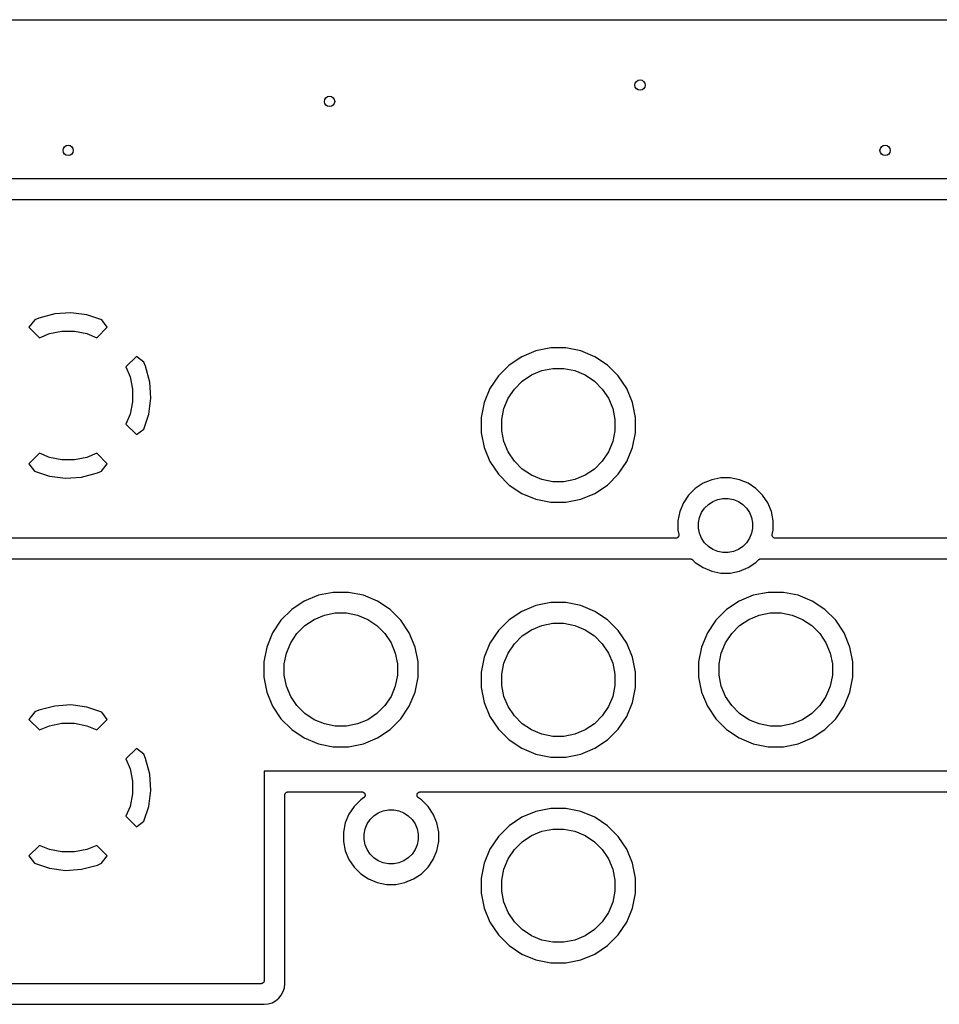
# Model space of a CAD drawing. Extents: x 1 to 139, y -76 to -1.
# Tile 17 of 20: x 50 to 86, y -39 to -1. Entities that reach past the tile are written whole.
import ezdxf

# ---------------------------------------------------------------- set-up
doc = ezdxf.new("R2010")
doc.units = 0
doc.header["$MEASUREMENT"] = 0
doc.layers.add('BLACK', color=7, linetype='CONTINUOUS')

msp = doc.modelspace()

# ---------------------------------------------------------------- linework, layer by layer
at = {"layer": 'BLACK', "linetype": 'CONTINUOUS'}
for p, q in [((6.16231, -0.635), (133.538, -0.635)), ((135.076, -6.82), (24.1331, -6.82)), ((24.257, -7.62), (138.303, -7.62)), ((50.9339, -12.2315), (50.7696, -12.2995)), ((51.5468, -12.0674), (50.9339, -12.2315)), ((52.1758, -12.0263), (51.5468, -12.0674)), ((52.8008, -12.1087), (52.1758, -12.0263)), ((53.3731, -12.3031), (52.8008, -12.1087)), ((50.7696, -12.2995), (50.5485, -12.5871)), ((50.5485, -12.5871), (50.9566, -12.9952)), ((53.1834, -12.9952), (53.5915, -12.5871)), ((53.5915, -12.5871), (53.3731, -12.3031)), ((50.9566, -12.9952), (51.3408, -12.8361)), ((51.3408, -12.8361), (51.8238, -12.74)), ((51.8238, -12.74), (52.3162, -12.74)), ((52.3162, -12.74), (52.7992, -12.8361)), ((52.7992, -12.8361), (53.1834, -12.9952)), ((70.8245, -13.39), (70.2449, -13.5053)), ((71.4155, -13.39), (70.8245, -13.39)), ((71.9951, -13.5053), (71.4155, -13.39)), ((54.7229, -13.7185), (54.3148, -14.1266)), ((55.0105, -13.9396), (54.7229, -13.7185)), ((69.699, -13.7314), (69.2076, -14.0597)), ((70.2449, -13.5053), (69.699, -13.7314)), ((72.541, -13.7314), (71.9951, -13.5053)), ((73.0324, -14.0597), (72.541, -13.7314)), ((54.3148, -14.1266), (54.4739, -14.5108)), ((55.0785, -14.1039), (55.0105, -13.9396)), ((55.2426, -14.7168), (55.0785, -14.1039)), ((69.2076, -14.0597), (68.7897, -14.4776)), ((73.4503, -14.4776), (73.0324, -14.0597)), ((54.4739, -14.5108), (54.57, -14.9938)), ((68.7897, -14.4776), (68.4614, -14.969)), ((69.7176, -14.6811), (70.0779, -14.4404)), ((70.0779, -14.4404), (70.4783, -14.2745)), ((70.4783, -14.2745), (70.9033, -14.19)), ((70.9033, -14.19), (71.3367, -14.19)), ((71.3367, -14.19), (71.7617, -14.2745)), ((71.7617, -14.2745), (72.1621, -14.4404)), ((72.1621, -14.4404), (72.5224, -14.6811)), ((73.7786, -14.969), (73.4503, -14.4776)), ((55.2837, -15.3458), (55.2426, -14.7168)), ((69.4111, -14.9876), (69.7176, -14.6811)), ((72.5224, -14.6811), (72.8289, -14.9876)), ((54.57, -14.9938), (54.57, -15.4862)), ((68.4614, -14.969), (68.2353, -15.5149)), ((69.1704, -15.3479), (69.4111, -14.9876)), ((72.8289, -14.9876), (73.0696, -15.3479)), ((74.0047, -15.5149), (73.7786, -14.969)), ((54.57, -15.4862), (54.4739, -15.9692)), ((55.2013, -15.9708), (55.2837, -15.3458)), ((68.2353, -15.5149), (68.12, -16.0945)), ((69.0045, -15.7483), (69.1704, -15.3479)), ((73.0696, -15.3479), (73.2355, -15.7483)), ((74.12, -16.0945), (74.0047, -15.5149)), ((54.4739, -15.9692), (54.3148, -16.3534)), ((55.0069, -16.5431), (55.1774, -16.0412)), ((55.1774, -16.0412), (55.2013, -15.9708)), ((55.1774, -16.0412), (55.1774, -16.0412)), ((68.92, -16.1733), (69.0045, -15.7483)), ((73.2355, -15.7483), (73.32, -16.1733)), ((54.3148, -16.3534), (54.7229, -16.7615)), ((68.12, -16.0945), (68.12, -16.6855)), ((68.92, -16.6067), (68.92, -16.1733)), ((73.32, -16.1733), (73.32, -16.6067)), ((74.12, -16.6855), (74.12, -16.0945)), ((54.7229, -16.7615), (55.0069, -16.5431)), ((68.12, -16.6855), (68.2353, -17.2651)), ((69.0045, -17.0317), (68.92, -16.6067)), ((73.32, -16.6067), (73.2355, -17.0317)), ((74.0047, -17.2651), (74.12, -16.6855)), ((69.1704, -17.4321), (69.0045, -17.0317)), ((73.2355, -17.0317), (73.0696, -17.4321)), ((50.9566, -17.4848), (50.5485, -17.8929)), ((51.3408, -17.6439), (50.9566, -17.4848)), ((53.1834, -17.4848), (52.7992, -17.6439)), ((53.5915, -17.8929), (53.1834, -17.4848)), ((68.2353, -17.2651), (68.4614, -17.811)), ((69.4111, -17.7924), (69.1704, -17.4321)), ((73.0696, -17.4321), (72.8289, -17.7924)), ((73.7786, -17.811), (74.0047, -17.2651)), ((50.5485, -17.8929), (50.7669, -18.1769)), ((51.8238, -17.74), (51.3408, -17.6439)), ((52.3162, -17.74), (51.8238, -17.74)), ((52.7992, -17.6439), (52.3162, -17.74)), ((53.3704, -18.1805), (53.5915, -17.8929)), ((68.4614, -17.811), (68.7897, -18.3024)), ((69.7176, -18.0989), (69.4111, -17.7924)), ((72.8289, -17.7924), (72.5224, -18.0989)), ((73.4503, -18.3024), (73.7786, -17.811)), ((50.7669, -18.1769), (51.3392, -18.3713)), ((52.5932, -18.4126), (53.2061, -18.2485)), ((53.2061, -18.2485), (53.3704, -18.1805)), ((68.7897, -18.3024), (69.2076, -18.7203)), ((70.0779, -18.3396), (69.7176, -18.0989)), ((70.4783, -18.5055), (70.0779, -18.3396)), ((72.1621, -18.3396), (71.7617, -18.5055)), ((72.5224, -18.0989), (72.1621, -18.3396)), ((73.0324, -18.7203), (73.4503, -18.3024)), ((51.3392, -18.3713), (51.9641, -18.4537)), ((51.9641, -18.4537), (52.5932, -18.4126)), ((69.2076, -18.7203), (69.699, -19.0486)), ((70.9033, -18.59), (70.4783, -18.5055)), ((71.3367, -18.59), (70.9033, -18.59)), ((71.7617, -18.5055), (71.3367, -18.59)), ((72.541, -19.0486), (73.0324, -18.7203)), ((76.7437, -18.6506), (76.4407, -18.853)), ((77.0804, -18.5111), (76.7437, -18.6506)), ((77.4378, -18.44), (77.0804, -18.5111)), ((77.8022, -18.44), (77.4378, -18.44)), ((78.1596, -18.5111), (77.8022, -18.44)), ((78.4963, -18.6506), (78.1596, -18.5111)), ((78.7993, -18.853), (78.4963, -18.6506)), ((69.699, -19.0486), (70.2449, -19.2747)), ((71.9951, -19.2747), (72.541, -19.0486)), ((76.183, -19.1107), (75.9806, -19.4137)), ((76.4407, -18.853), (76.183, -19.1107)), ((79.057, -19.1107), (78.7993, -18.853)), ((79.2594, -19.4137), (79.057, -19.1107)), ((70.2449, -19.2747), (70.8245, -19.39)), ((70.8245, -19.39), (71.4155, -19.39)), ((71.4155, -19.39), (71.9951, -19.2747)), ((75.9806, -19.4137), (75.8411, -19.7504)), ((76.8044, -19.6207), (76.9507, -19.4744)), ((76.9507, -19.4744), (77.1226, -19.3595)), ((77.1226, -19.3595), (77.3137, -19.2803)), ((77.3137, -19.2803), (77.5166, -19.24)), ((77.5166, -19.24), (77.7234, -19.24)), ((77.7234, -19.24), (77.9263, -19.2803)), ((77.9263, -19.2803), (78.1174, -19.3595)), ((78.1174, -19.3595), (78.2893, -19.4744)), ((78.2893, -19.4744), (78.4356, -19.6207)), ((79.3989, -19.7504), (79.2594, -19.4137)), ((75.8411, -19.7504), (75.77, -20.1078)), ((76.6103, -19.9837), (76.6895, -19.7926)), ((76.6895, -19.7926), (76.8044, -19.6207)), ((78.4356, -19.6207), (78.5505, -19.7926)), ((78.5505, -19.7926), (78.6296, -19.9837)), ((79.47, -20.1078), (79.3989, -19.7504)), ((75.77, -20.1078), (75.77, -20.4722)), ((76.57, -20.1866), (76.6103, -19.9837)), ((76.57, -20.3934), (76.57, -20.1866)), ((78.6296, -19.9837), (78.67, -20.1866)), ((78.67, -20.1866), (78.67, -20.3934)), ((79.47, -20.4722), (79.47, -20.1078)), ((75.77, -20.4722), (75.803, -20.6382)), ((75.803, -20.6382), (75.8032, -20.6392)), ((75.8032, -20.6392), (75.8032, -20.6392)), ((75.8032, -20.6392), (75.8032, -20.6392)), ((75.8032, -20.6392), (75.8034, -20.64)), ((75.8034, -20.64), (75.8044, -20.652)), ((75.8044, -20.652), (75.8055, -20.6639)), ((76.6103, -20.5963), (76.57, -20.3934)), ((76.6895, -20.7874), (76.6103, -20.5963)), ((78.6296, -20.5963), (78.5505, -20.7874)), ((78.67, -20.3934), (78.6296, -20.5963)), ((79.4345, -20.6621), (79.4358, -20.6502)), ((79.4346, -20.6625), (79.4345, -20.6621)), ((79.4345, -20.6629), (79.4346, -20.6625)), ((79.4357, -20.6749), (79.4345, -20.6629)), ((79.4358, -20.6502), (79.437, -20.6382)), ((79.437, -20.6382), (79.47, -20.4722)), ((75.6785, -20.79), (24.257, -20.79)), ((75.6903, -20.7888), (75.6785, -20.79)), ((75.7024, -20.7877), (75.6903, -20.7888)), ((75.7027, -20.7876), (75.7024, -20.7877)), ((75.7031, -20.7876), (75.7027, -20.7876)), ((75.7146, -20.7841), (75.7031, -20.7876)), ((75.7261, -20.7807), (75.7146, -20.7841)), ((75.7265, -20.7805), (75.7261, -20.7807)), ((75.7269, -20.7804), (75.7265, -20.7805)), ((75.7375, -20.7747), (75.7269, -20.7804)), ((75.7481, -20.7692), (75.7375, -20.7747)), ((75.7484, -20.769), (75.7481, -20.7692)), ((75.7487, -20.7688), (75.7484, -20.769)), ((75.7581, -20.7612), (75.7487, -20.7688)), ((75.7674, -20.7537), (75.7581, -20.7612)), ((75.7677, -20.7534), (75.7674, -20.7537)), ((75.768, -20.7531), (75.7677, -20.7534)), ((75.7756, -20.7439), (75.768, -20.7531)), ((75.7833, -20.7347), (75.7756, -20.7439)), ((75.7835, -20.7343), (75.7833, -20.7347)), ((75.7838, -20.734), (75.7835, -20.7343)), ((75.7895, -20.7235), (75.7838, -20.734)), ((75.7952, -20.7129), (75.7895, -20.7235)), ((75.7954, -20.7126), (75.7952, -20.7129)), ((75.7955, -20.7122), (75.7954, -20.7126)), ((75.7991, -20.7008), (75.7955, -20.7122)), ((75.8027, -20.6893), (75.7991, -20.7008)), ((75.8028, -20.6889), (75.8027, -20.6893)), ((75.8029, -20.6885), (75.8028, -20.6889)), ((75.8041, -20.6766), (75.8029, -20.6885)), ((75.8055, -20.6647), (75.8041, -20.6766)), ((75.8055, -20.6639), (75.8054, -20.6643)), ((75.8054, -20.6643), (75.8055, -20.6647)), ((76.8044, -20.9593), (76.6895, -20.7874)), ((76.9507, -21.1056), (76.8044, -20.9593)), ((78.4356, -20.9593), (78.2893, -21.1056)), ((78.5505, -20.7874), (78.4356, -20.9593)), ((79.4368, -20.6868), (79.4357, -20.6749)), ((79.4369, -20.6872), (79.4368, -20.6868)), ((79.4369, -20.6876), (79.4369, -20.6872)), ((79.4404, -20.6992), (79.4369, -20.6876)), ((79.4438, -20.7106), (79.4404, -20.6992)), ((79.444, -20.7109), (79.4438, -20.7106)), ((79.4441, -20.7113), (79.444, -20.7109)), ((79.4497, -20.7219), (79.4441, -20.7113)), ((79.4553, -20.7325), (79.4497, -20.7219)), ((79.4555, -20.7328), (79.4553, -20.7325)), ((79.4557, -20.7332), (79.4555, -20.7328)), ((79.4633, -20.7425), (79.4557, -20.7332)), ((79.4708, -20.7519), (79.4633, -20.7425)), ((79.4711, -20.7521), (79.4708, -20.7519)), ((79.4713, -20.7524), (79.4711, -20.7521)), ((79.4806, -20.7601), (79.4713, -20.7524)), ((79.4898, -20.7678), (79.4806, -20.7601)), ((79.4901, -20.768), (79.4898, -20.7678)), ((79.4904, -20.7682), (79.4901, -20.768)), ((79.501, -20.7739), (79.4904, -20.7682)), ((79.5115, -20.7797), (79.501, -20.7739)), ((79.5119, -20.7798), (79.5115, -20.7797)), ((79.5122, -20.78), (79.5119, -20.7798)), ((79.5237, -20.7836), (79.5122, -20.78)), ((79.5351, -20.7872), (79.5237, -20.7836)), ((79.5355, -20.7873), (79.5351, -20.7872)), ((79.5359, -20.7874), (79.5355, -20.7873)), ((79.5478, -20.7886), (79.5359, -20.7874)), ((79.5598, -20.79), (79.5478, -20.7886)), ((79.5605, -20.79), (79.5598, -20.79)), ((79.5606, -20.79), (79.5605, -20.79)), ((79.5605, -20.79), (79.5605, -20.79)), ((79.5615, -20.79), (79.5606, -20.79)), ((102.348, -20.79), (79.5615, -20.79)), ((77.1226, -21.2205), (76.9507, -21.1056)), ((77.3137, -21.2996), (77.1226, -21.2205)), ((77.5166, -21.34), (77.3137, -21.2996)), ((77.7234, -21.34), (77.5166, -21.34)), ((77.9263, -21.2996), (77.7234, -21.34)), ((78.1174, -21.2205), (77.9263, -21.2996)), ((78.2893, -21.1056), (78.1174, -21.2205)), ((24.257, -21.59), (76.2511, -21.59)), ((76.2511, -21.59), (76.2515, -21.59)), ((76.2515, -21.59), (76.2515, -21.59)), ((76.2515, -21.59), (76.2516, -21.59)), ((76.2516, -21.59), (76.2529, -21.59)), ((76.2529, -21.59), (76.2645, -21.5913)), ((76.2645, -21.5913), (76.2762, -21.5925)), ((76.2762, -21.5925), (76.2768, -21.5927)), ((76.2768, -21.5927), (76.2775, -21.5928)), ((76.2775, -21.5928), (76.2887, -21.5963)), ((76.2887, -21.5963), (76.2999, -21.5998)), ((76.2999, -21.5998), (76.3005, -21.6001)), ((76.3005, -21.6001), (76.3011, -21.6003)), ((76.3011, -21.6003), (76.3114, -21.6059)), ((76.3114, -21.6059), (76.3217, -21.6115)), ((76.3217, -21.6115), (76.3223, -21.6119)), ((76.3223, -21.6119), (76.3229, -21.6122)), ((76.3229, -21.6122), (76.3318, -21.6197)), ((76.3318, -21.6197), (76.3409, -21.6272)), ((76.3409, -21.6272), (76.4407, -21.727)), ((76.4407, -21.727), (76.7437, -21.9294)), ((78.4963, -21.9294), (78.7993, -21.727)), ((78.7993, -21.727), (78.8991, -21.6272)), ((78.8991, -21.6272), (78.8994, -21.6269)), ((78.8994, -21.6269), (78.9004, -21.626)), ((78.8994, -21.6269), (78.8994, -21.6269)), ((78.8994, -21.6269), (78.8994, -21.6269)), ((78.9004, -21.626), (78.9096, -21.6186)), ((78.9096, -21.6186), (78.9186, -21.6112)), ((78.9186, -21.6112), (78.9192, -21.6109)), ((78.9192, -21.6109), (78.9197, -21.6105)), ((78.9197, -21.6105), (78.9302, -21.6051)), ((78.9302, -21.6051), (78.9405, -21.5996)), ((78.9405, -21.5996), (78.9411, -21.5994)), ((78.9411, -21.5994), (78.9417, -21.5991)), ((78.9417, -21.5991), (78.953, -21.5958)), ((78.953, -21.5958), (78.9642, -21.5924)), ((78.9642, -21.5924), (78.9649, -21.5924)), ((78.9649, -21.5924), (78.9655, -21.5922)), ((78.9655, -21.5922), (78.9772, -21.5911)), ((78.9772, -21.5911), (78.9889, -21.59)), ((78.9889, -21.59), (102.921, -21.59)), ((76.7437, -21.9294), (77.0804, -22.0689)), ((77.0804, -22.0689), (77.4378, -22.14)), ((77.4378, -22.14), (77.8022, -22.14)), ((77.8022, -22.14), (78.1596, -22.0689)), ((78.1596, -22.0689), (78.4963, -21.9294)), ((62.3745, -22.89), (61.7949, -23.0053)), ((62.9655, -22.89), (62.3745, -22.89)), ((63.5451, -23.0053), (62.9655, -22.89)), ((79.2745, -22.89), (78.6949, -23.0053)), ((79.8655, -22.89), (79.2745, -22.89)), ((80.4451, -23.0053), (79.8655, -22.89)), ((61.249, -23.2314), (60.7576, -23.5597)), ((61.7949, -23.0053), (61.249, -23.2314)), ((64.091, -23.2314), (63.5451, -23.0053)), ((64.5824, -23.5597), (64.091, -23.2314)), ((70.8245, -23.29), (70.2449, -23.4053)), ((71.4155, -23.29), (70.8245, -23.29)), ((71.9951, -23.4053), (71.4155, -23.29)), ((78.149, -23.2314), (77.6576, -23.5597)), ((78.6949, -23.0053), (78.149, -23.2314)), ((80.991, -23.2314), (80.4451, -23.0053)), ((81.4824, -23.5597), (80.991, -23.2314)), ((60.7576, -23.5597), (60.3397, -23.9776)), ((62.0283, -23.7745), (62.4533, -23.69)), ((62.4533, -23.69), (62.8867, -23.69)), ((62.8867, -23.69), (63.3117, -23.7745)), ((65.0003, -23.9776), (64.5824, -23.5597)), ((69.699, -23.6314), (69.2076, -23.9597)), ((70.2449, -23.4053), (69.699, -23.6314)), ((72.541, -23.6314), (71.9951, -23.4053)), ((73.0324, -23.9597), (72.541, -23.6314)), ((77.6576, -23.5597), (77.2397, -23.9776)), ((78.9283, -23.7745), (79.3533, -23.69)), ((79.3533, -23.69), (79.7867, -23.69)), ((79.7867, -23.69), (80.2117, -23.7745)), ((81.9003, -23.9776), (81.4824, -23.5597)), ((60.3397, -23.9776), (60.0114, -24.469)), ((61.2676, -24.1811), (61.6279, -23.9404)), ((61.6279, -23.9404), (62.0283, -23.7745)), ((63.3117, -23.7745), (63.7121, -23.9404)), ((63.7121, -23.9404), (64.0724, -24.1811)), ((65.3286, -24.469), (65.0003, -23.9776)), ((69.2076, -23.9597), (68.7897, -24.3776)), ((70.4783, -24.1745), (70.9033, -24.09)), ((70.9033, -24.09), (71.3367, -24.09)), ((71.3367, -24.09), (71.7617, -24.1745)), ((73.4503, -24.3776), (73.0324, -23.9597)), ((77.2397, -23.9776), (76.9114, -24.469)), ((78.1676, -24.1811), (78.5279, -23.9404)), ((78.5279, -23.9404), (78.9283, -23.7745)), ((80.2117, -23.7745), (80.6121, -23.9404)), ((80.6121, -23.9404), (80.9724, -24.1811)), ((82.2286, -24.469), (81.9003, -23.9776)), ((60.0114, -24.469), (59.7853, -25.0149)), ((60.7204, -24.8479), (60.9611, -24.4876)), ((60.9611, -24.4876), (61.2676, -24.1811)), ((64.0724, -24.1811), (64.3789, -24.4876)), ((64.3789, -24.4876), (64.6196, -24.8479)), ((65.5547, -25.0149), (65.3286, -24.469)), ((68.7897, -24.3776), (68.4614, -24.869)), ((69.7176, -24.5811), (70.0779, -24.3404)), ((70.0779, -24.3404), (70.4783, -24.1745)), ((71.7617, -24.1745), (72.1621, -24.3404)), ((72.1621, -24.3404), (72.5224, -24.5811)), ((73.7786, -24.869), (73.4503, -24.3776)), ((76.9114, -24.469), (76.6853, -25.0149)), ((77.6204, -24.8479), (77.8611, -24.4876)), ((77.8611, -24.4876), (78.1676, -24.1811)), ((80.9724, -24.1811), (81.2789, -24.4876)), ((81.2789, -24.4876), (81.5196, -24.8479)), ((82.4547, -25.0149), (82.2286, -24.469)), ((60.5545, -25.2483), (60.7204, -24.8479)), ((64.6196, -24.8479), (64.7855, -25.2483)), ((68.4614, -24.869), (68.2353, -25.4149)), ((69.4111, -24.8876), (69.7176, -24.5811)), ((72.5224, -24.5811), (72.8289, -24.8876)), ((74.0047, -25.4149), (73.7786, -24.869)), ((77.4545, -25.2483), (77.6204, -24.8479)), ((81.5196, -24.8479), (81.6855, -25.2483)), ((59.7853, -25.0149), (59.67, -25.5945)), ((60.47, -25.6733), (60.5545, -25.2483)), ((64.7855, -25.2483), (64.87, -25.6733)), ((65.67, -25.5945), (65.5547, -25.0149)), ((69.0045, -25.6483), (69.1704, -25.2479)), ((69.1704, -25.2479), (69.4111, -24.8876)), ((72.8289, -24.8876), (73.0696, -25.2479)), ((73.0696, -25.2479), (73.2355, -25.6483)), ((76.6853, -25.0149), (76.57, -25.5945)), ((77.37, -25.6733), (77.4545, -25.2483)), ((81.6855, -25.2483), (81.77, -25.6733)), ((82.57, -25.5945), (82.4547, -25.0149)), ((59.67, -25.5945), (59.67, -26.1855)), ((65.67, -26.1855), (65.67, -25.5945)), ((68.2353, -25.4149), (68.12, -25.9945)), ((74.0429, -25.6067), (74.0047, -25.4149)), ((74.0429, -25.6068), (74.0429, -25.6067)), ((74.12, -25.9945), (74.0429, -25.6068)), ((76.57, -25.5945), (76.57, -26.1855)), ((82.57, -26.1855), (82.57, -25.5945)), ((60.47, -26.1067), (60.47, -25.6733)), ((64.87, -25.6733), (64.87, -26.1067)), ((68.12, -25.9945), (68.12, -26.5855)), ((68.92, -26.0733), (69.0045, -25.6483)), ((73.2355, -25.6483), (73.32, -26.0733)), ((74.12, -26.5855), (74.12, -25.9945)), ((77.37, -26.1067), (77.37, -25.6733)), ((81.77, -25.6733), (81.77, -26.1067)), ((59.67, -26.1855), (59.7853, -26.7651)), ((60.5545, -26.5317), (60.47, -26.1067)), ((64.87, -26.1067), (64.7855, -26.5317)), ((65.5547, -26.7651), (65.67, -26.1855)), ((68.92, -26.5067), (68.92, -26.0733)), ((73.32, -26.0733), (73.32, -26.5067)), ((76.57, -26.1855), (76.6853, -26.7651)), ((77.4545, -26.5317), (77.37, -26.1067)), ((81.77, -26.1067), (81.6855, -26.5317)), ((82.4547, -26.7651), (82.57, -26.1855)), ((59.7853, -26.7651), (60.0114, -27.311)), ((60.7204, -26.9321), (60.5545, -26.5317)), ((64.7855, -26.5317), (64.6196, -26.9321)), ((65.3286, -27.311), (65.5547, -26.7651)), ((68.12, -26.5855), (68.2353, -27.1651)), ((69.0045, -26.9317), (68.92, -26.5067)), ((73.32, -26.5067), (73.2355, -26.9317)), ((74.0047, -27.1651), (74.12, -26.5855)), ((76.6853, -26.7651), (76.9114, -27.311)), ((77.6204, -26.9321), (77.4545, -26.5317)), ((81.6855, -26.5317), (81.5196, -26.9321)), ((82.2286, -27.311), (82.4547, -26.7651)), ((60.9611, -27.2924), (60.7204, -26.9321)), ((64.6196, -26.9321), (64.3789, -27.2924)), ((68.2353, -27.1651), (68.4614, -27.711)), ((69.1704, -27.3321), (69.0045, -26.9317)), ((73.2355, -26.9317), (73.0696, -27.3321)), ((73.7786, -27.711), (74.0047, -27.1651)), ((77.8611, -27.2924), (77.6204, -26.9321)), ((81.5196, -26.9321), (81.2789, -27.2924)), ((50.7696, -27.5395), (50.5485, -27.8271)), ((50.9339, -27.4715), (50.7696, -27.5395)), ((51.5468, -27.3074), (50.9339, -27.4715)), ((52.1758, -27.2663), (51.5468, -27.3074)), ((52.8008, -27.3487), (52.1758, -27.2663)), ((53.3731, -27.5431), (52.8008, -27.3487)), ((53.5915, -27.8271), (53.3731, -27.5431)), ((60.0114, -27.311), (60.3397, -27.8024)), ((61.2676, -27.5989), (60.9611, -27.2924)), ((64.3789, -27.2924), (64.0724, -27.5989)), ((65.0003, -27.8024), (65.3286, -27.311)), ((69.4111, -27.6924), (69.1704, -27.3321)), ((73.0696, -27.3321), (72.8289, -27.6924)), ((76.9114, -27.311), (77.2397, -27.8024)), ((78.1676, -27.5989), (77.8611, -27.2924)), ((81.2789, -27.2924), (80.9724, -27.5989)), ((81.9003, -27.8024), (82.2286, -27.311)), ((50.5485, -27.8271), (50.9566, -28.2352)), ((53.1834, -28.2352), (53.5915, -27.8271)), ((60.3397, -27.8024), (60.7576, -28.2203)), ((61.6279, -27.8396), (61.2676, -27.5989)), ((62.0283, -28.0055), (61.6279, -27.8396)), ((63.7121, -27.8396), (63.3117, -28.0055)), ((64.0724, -27.5989), (63.7121, -27.8396)), ((64.5824, -28.2203), (65.0003, -27.8024)), ((68.4614, -27.711), (68.7897, -28.2024)), ((69.7176, -27.9989), (69.4111, -27.6924)), ((72.8289, -27.6924), (72.5224, -27.9989)), ((73.4503, -28.2024), (73.7786, -27.711)), ((77.2397, -27.8024), (77.6576, -28.2203)), ((78.5279, -27.8396), (78.1676, -27.5989)), ((78.9283, -28.0055), (78.5279, -27.8396)), ((80.6121, -27.8396), (80.2117, -28.0055)), ((80.9724, -27.5989), (80.6121, -27.8396)), ((81.4824, -28.2203), (81.9003, -27.8024)), ((50.9566, -28.2352), (51.3408, -28.0761)), ((51.3408, -28.0761), (51.8238, -27.98)), ((51.8238, -27.98), (52.3162, -27.98)), ((52.3162, -27.98), (52.7992, -28.0761)), ((52.7992, -28.0761), (53.1834, -28.2352)), ((60.7576, -28.2203), (61.249, -28.5486)), ((62.4533, -28.09), (62.0283, -28.0055)), ((62.8867, -28.09), (62.4533, -28.09)), ((63.3117, -28.0055), (62.8867, -28.09)), ((64.091, -28.5486), (64.5824, -28.2203)), ((68.7897, -28.2024), (69.2076, -28.6203)), ((70.0779, -28.2396), (69.7176, -27.9989)), ((70.4783, -28.4055), (70.0779, -28.2396)), ((72.1621, -28.2396), (71.7617, -28.4055)), ((72.5224, -27.9989), (72.1621, -28.2396)), ((73.0324, -28.6203), (73.4503, -28.2024)), ((77.6576, -28.2203), (78.149, -28.5486)), ((79.3533, -28.09), (78.9283, -28.0055)), ((79.7867, -28.09), (79.3533, -28.09)), ((80.2117, -28.0055), (79.7867, -28.09)), ((80.991, -28.5486), (81.4824, -28.2203)), ((61.249, -28.5486), (61.7949, -28.7747)), ((63.5451, -28.7747), (64.091, -28.5486)), ((69.2076, -28.6203), (69.699, -28.9486)), ((70.9033, -28.49), (70.4783, -28.4055)), ((71.3367, -28.49), (70.9033, -28.49)), ((71.7617, -28.4055), (71.3367, -28.49)), ((72.541, -28.9486), (73.0324, -28.6203)), ((78.149, -28.5486), (78.6949, -28.7747)), ((80.4451, -28.7747), (80.991, -28.5486)), ((54.7229, -28.9585), (54.3148, -29.3666)), ((55.0105, -29.1796), (54.7229, -28.9585)), ((61.7949, -28.7747), (62.3745, -28.89)), ((62.3745, -28.89), (62.9655, -28.89)), ((62.9655, -28.89), (63.5451, -28.7747)), ((69.699, -28.9486), (70.2449, -29.1747)), ((71.9951, -29.1747), (72.541, -28.9486)), ((78.6949, -28.7747), (79.2745, -28.89)), ((79.2745, -28.89), (79.8655, -28.89)), ((79.8655, -28.89), (80.4451, -28.7747)), ((54.3148, -29.3666), (54.4739, -29.7508)), ((55.0785, -29.3439), (55.0105, -29.1796)), ((55.2426, -29.9568), (55.0785, -29.3439)), ((70.2449, -29.1747), (70.8245, -29.29)), ((70.8245, -29.29), (71.4155, -29.29)), ((71.4155, -29.29), (71.9951, -29.1747)), ((54.4739, -29.7508), (54.57, -30.2338)), ((59.6906, -29.8456), (59.69, -29.8512)), ((59.6962, -29.845), (59.6906, -29.8456)), ((138.303, -29.845), (59.6962, -29.845)), ((55.2837, -30.5858), (55.2426, -29.9568)), ((59.69, -29.8512), (59.69, -37.973)), ((54.57, -30.2338), (54.57, -30.7262)), ((55.2013, -31.2108), (55.2837, -30.5858)), ((54.57, -30.7262), (54.4739, -31.2092)), ((60.49, -30.7702), (60.4913, -30.7583)), ((60.49, -30.7711), (60.49, -30.7702)), ((60.49, -30.772), (60.49, -30.7711)), ((60.49, -30.7711), (60.49, -30.7711)), ((60.49, -30.7711), (60.49, -30.7711)), ((60.49, -38.0938), (60.49, -30.772)), ((60.4913, -30.7583), (60.4926, -30.7465)), ((60.4926, -30.7465), (60.4927, -30.746)), ((60.4927, -30.746), (60.4928, -30.7456)), ((60.4928, -30.7456), (60.4964, -30.7342)), ((60.4964, -30.7342), (60.4999, -30.7228)), ((60.4999, -30.7228), (60.5001, -30.7224)), ((60.5001, -30.7224), (60.5003, -30.722)), ((60.5003, -30.722), (60.506, -30.7115)), ((60.506, -30.7115), (60.5117, -30.701)), ((60.5117, -30.701), (60.512, -30.7006)), ((60.512, -30.7006), (60.5122, -30.7002)), ((60.5122, -30.7002), (60.5199, -30.6911)), ((60.5199, -30.6911), (60.5275, -30.6819)), ((60.5275, -30.6819), (60.5279, -30.6816)), ((60.5279, -30.6816), (60.5281, -30.6813)), ((60.5281, -30.6813), (60.5375, -30.6738)), ((60.5375, -30.6738), (60.5467, -30.6662)), ((60.5467, -30.6662), (60.5471, -30.666)), ((60.5471, -30.666), (60.5475, -30.6657)), ((60.5475, -30.6657), (60.5581, -30.6602)), ((60.5581, -30.6602), (60.5686, -30.6546)), ((60.5686, -30.6546), (60.569, -30.6545)), ((60.569, -30.6545), (60.5694, -30.6542)), ((60.5694, -30.6542), (60.5809, -30.6509)), ((60.5809, -30.6509), (60.5923, -30.6474)), ((60.5923, -30.6474), (60.5928, -30.6474)), ((60.5928, -30.6474), (60.5932, -30.6472)), ((60.5932, -30.6472), (60.6051, -30.6462)), ((60.6051, -30.6462), (60.617, -30.645)), ((60.617, -30.645), (63.483, -30.645)), ((63.4407, -30.953), (63.183, -31.2107)), ((63.5536, -30.8776), (63.4407, -30.953)), ((63.483, -30.645), (63.4844, -30.645)), ((63.4844, -30.645), (63.4844, -30.645)), ((63.4844, -30.645), (63.4845, -30.645)), ((63.4845, -30.645), (63.4848, -30.645)), ((63.4848, -30.645), (63.4971, -30.6464)), ((63.4971, -30.6464), (63.5091, -30.6477)), ((63.5091, -30.6477), (63.5092, -30.6478)), ((63.5092, -30.6478), (63.5094, -30.6478)), ((63.5094, -30.6478), (63.5212, -30.6515)), ((63.5212, -30.6515), (63.5327, -30.6551)), ((63.5327, -30.6551), (63.5329, -30.6552)), ((63.5329, -30.6552), (63.533, -30.6553)), ((63.533, -30.6553), (63.5437, -30.6612)), ((63.5437, -30.6612), (63.5545, -30.667)), ((63.5629, -30.87), (63.5536, -30.8776)), ((63.5545, -30.667), (63.5546, -30.6671)), ((63.5546, -30.6671), (63.5548, -30.6672)), ((63.5548, -30.6672), (63.5641, -30.6751)), ((63.5725, -30.8621), (63.5629, -30.87)), ((63.5641, -30.6751), (63.5735, -30.6829)), ((63.5726, -30.862), (63.5725, -30.8621)), ((63.5727, -30.8619), (63.5726, -30.862)), ((63.5803, -30.8526), (63.5727, -30.8619)), ((63.5735, -30.6829), (63.5736, -30.683)), ((63.5736, -30.683), (63.5737, -30.6831)), ((63.5737, -30.6831), (63.5815, -30.6927)), ((63.5883, -30.843), (63.5803, -30.8526)), ((63.5815, -30.6927), (63.5891, -30.7022)), ((63.5884, -30.8429), (63.5883, -30.843)), ((63.5885, -30.8427), (63.5884, -30.8429)), ((63.5942, -30.8322), (63.5885, -30.8427)), ((63.5891, -30.7022), (63.5892, -30.7023)), ((63.5892, -30.7023), (63.5893, -30.7025)), ((63.5893, -30.7025), (63.595, -30.7133)), ((63.6001, -30.8212), (63.5942, -30.8322)), ((63.595, -30.7133), (63.6006, -30.7241)), ((63.6002, -30.8209), (63.6001, -30.8211)), ((63.6001, -30.8211), (63.6001, -30.8212)), ((63.6038, -30.8093), (63.6002, -30.8209)), ((63.6006, -30.7241), (63.6007, -30.7243)), ((63.6007, -30.7243), (63.6008, -30.7244)), ((63.6008, -30.7244), (63.6041, -30.736)), ((63.6074, -30.7975), (63.6038, -30.8093)), ((63.6041, -30.736), (63.6077, -30.7479)), ((63.6075, -30.7972), (63.6074, -30.7974)), ((63.6074, -30.7974), (63.6074, -30.7975)), ((63.6087, -30.785), (63.6075, -30.7972)), ((63.6077, -30.7479), (63.6077, -30.748)), ((63.6077, -30.748), (63.6078, -30.7482)), ((63.6078, -30.7482), (63.6088, -30.7602)), ((63.61, -30.7729), (63.6087, -30.785)), ((63.6088, -30.7602), (63.61, -30.7726)), ((63.61, -30.7726), (63.61, -30.7727)), ((63.61, -30.7727), (63.61, -30.7729)), ((65.63, -30.7708), (65.6313, -30.7588)), ((65.63, -30.7709), (65.63, -30.7708)), ((65.63, -30.7711), (65.63, -30.7709)), ((65.6311, -30.7833), (65.63, -30.7711)), ((65.6322, -30.7955), (65.6311, -30.7833)), ((65.6313, -30.7588), (65.6326, -30.7465)), ((65.6322, -30.7956), (65.6322, -30.7955)), ((65.6322, -30.7958), (65.6322, -30.7956)), ((65.6357, -30.8074), (65.6322, -30.7958)), ((65.6326, -30.7463), (65.6327, -30.7461)), ((65.6326, -30.7465), (65.6326, -30.7463)), ((65.6327, -30.7461), (65.6362, -30.7347)), ((65.6391, -30.8193), (65.6357, -30.8074)), ((65.6362, -30.7347), (65.6399, -30.7228)), ((65.6392, -30.8194), (65.6391, -30.8193)), ((65.6392, -30.8196), (65.6392, -30.8194)), ((65.6449, -30.8303), (65.6392, -30.8196)), ((65.6399, -30.7228), (65.64, -30.7226)), ((65.64, -30.7226), (65.6401, -30.7225)), ((65.6401, -30.7225), (65.6458, -30.7119)), ((65.6505, -30.8413), (65.6449, -30.8303)), ((65.6458, -30.7119), (65.6517, -30.701)), ((65.6507, -30.8414), (65.6505, -30.8413)), ((65.6507, -30.8415), (65.6507, -30.8414)), ((65.6584, -30.851), (65.6507, -30.8415)), ((65.6517, -30.701), (65.6518, -30.7009)), ((65.6518, -30.7009), (65.6519, -30.7007)), ((65.6519, -30.7007), (65.6597, -30.6913)), ((65.666, -30.8606), (65.6584, -30.851)), ((65.6597, -30.6913), (65.6675, -30.6819)), ((65.6662, -30.8607), (65.666, -30.8606)), ((65.6663, -30.8609), (65.6662, -30.8607)), ((65.6755, -30.8686), (65.6663, -30.8609)), ((65.6675, -30.6819), (65.6676, -30.6818)), ((65.6676, -30.6818), (65.6677, -30.6816)), ((65.6677, -30.6816), (65.6773, -30.6739)), ((65.685, -30.8766), (65.6755, -30.8686)), ((65.6773, -30.6739), (65.6867, -30.6662)), ((65.6852, -30.8768), (65.685, -30.8766)), ((65.6853, -30.8768), (65.6852, -30.8768)), ((65.6852, -30.8768), (65.6852, -30.8768)), ((65.6864, -30.8776), (65.6853, -30.8768)), ((65.7993, -30.953), (65.6864, -30.8776)), ((65.6867, -30.6662), (65.6869, -30.6661)), ((65.6869, -30.6661), (65.687, -30.666)), ((65.687, -30.666), (65.6979, -30.6603)), ((65.6979, -30.6603), (65.7086, -30.6546)), ((65.7086, -30.6546), (65.7088, -30.6545)), ((65.7088, -30.6545), (65.7089, -30.6545)), ((65.7089, -30.6545), (65.7206, -30.651)), ((65.7206, -30.651), (65.7323, -30.6474)), ((65.7323, -30.6474), (65.7325, -30.6474)), ((65.7325, -30.6474), (65.7327, -30.6474)), ((65.7327, -30.6474), (65.7449, -30.6462)), ((65.7449, -30.6462), (65.757, -30.645)), ((65.757, -30.645), (90.153, -30.645)), ((66.057, -31.2107), (65.7993, -30.953)), ((54.4739, -31.2092), (54.3148, -31.5934)), ((55.0069, -31.7831), (55.2013, -31.2108)), ((63.183, -31.2107), (62.9806, -31.5137)), ((64.3137, -31.3803), (64.5166, -31.34)), ((64.5166, -31.34), (64.7234, -31.34)), ((64.7234, -31.34), (64.9263, -31.3803)), ((66.2594, -31.5137), (66.057, -31.2107)), ((70.8245, -31.29), (70.2449, -31.4053)), ((71.4155, -31.29), (70.8245, -31.29)), ((71.9951, -31.4053), (71.4155, -31.29)), ((54.3148, -31.5934), (54.7229, -32.0015)), ((62.9806, -31.5137), (62.8411, -31.8504)), ((63.6895, -31.8926), (63.8044, -31.7207)), ((63.8044, -31.7207), (63.9507, -31.5744)), ((63.9507, -31.5744), (64.1226, -31.4595)), ((64.1226, -31.4595), (64.3137, -31.3803)), ((64.9263, -31.3803), (65.1174, -31.4595)), ((65.1174, -31.4595), (65.2893, -31.5744)), ((65.2893, -31.5744), (65.4356, -31.7207)), ((65.4356, -31.7207), (65.5505, -31.8926)), ((66.3989, -31.8504), (66.2594, -31.5137)), ((69.699, -31.6314), (69.2076, -31.9597)), ((70.2449, -31.4053), (69.699, -31.6314)), ((72.541, -31.6314), (71.9951, -31.4053)), ((73.0324, -31.9597), (72.541, -31.6314)), ((54.7229, -32.0015), (55.0069, -31.7831)), ((62.8411, -31.8504), (62.77, -32.2078)), ((63.57, -32.2866), (63.6103, -32.0837)), ((63.6103, -32.0837), (63.6895, -31.8926)), ((65.5505, -31.8926), (65.6296, -32.0837)), ((65.6296, -32.0837), (65.67, -32.2866)), ((66.47, -32.2078), (66.3989, -31.8504)), ((69.2076, -31.9597), (68.7897, -32.3776)), ((70.4783, -32.1745), (70.9033, -32.09)), ((70.9033, -32.09), (71.3367, -32.09)), ((71.3367, -32.09), (71.7617, -32.1745)), ((73.4503, -32.3776), (73.0324, -31.9597)), ((62.77, -32.2078), (62.77, -32.5722)), ((63.57, -32.4934), (63.57, -32.2866)), ((63.6103, -32.6963), (63.57, -32.4934)), ((65.67, -32.4934), (65.6296, -32.6963)), ((65.67, -32.2866), (65.67, -32.4934)), ((66.47, -32.5722), (66.47, -32.2078)), ((68.7897, -32.3776), (68.4614, -32.869)), ((69.7176, -32.5811), (70.0779, -32.3404)), ((70.0779, -32.3404), (70.4783, -32.1745)), ((71.7617, -32.1745), (72.1621, -32.3404)), ((72.1621, -32.3404), (72.5224, -32.5811)), ((73.7786, -32.869), (73.4503, -32.3776)), ((50.9566, -32.7248), (50.5485, -33.1329)), ((51.3408, -32.8839), (50.9566, -32.7248)), ((51.8238, -32.98), (51.3408, -32.8839)), ((52.7992, -32.8839), (52.3162, -32.98)), ((53.1834, -32.7248), (52.7992, -32.8839)), ((53.5915, -33.1329), (53.1834, -32.7248)), ((62.77, -32.5722), (62.8411, -32.9296)), ((63.6895, -32.8874), (63.6103, -32.6963)), ((63.8044, -33.0593), (63.6895, -32.8874)), ((65.5505, -32.8874), (65.4356, -33.0593)), ((65.6296, -32.6963), (65.5505, -32.8874)), ((66.3989, -32.9296), (66.47, -32.5722)), ((68.4614, -32.869), (68.2353, -33.4149)), ((69.1704, -33.2479), (69.4111, -32.8876)), ((69.4111, -32.8876), (69.7176, -32.5811)), ((72.5224, -32.5811), (72.8289, -32.8876)), ((72.8289, -32.8876), (73.0696, -33.2479)), ((74.0047, -33.4149), (73.7786, -32.869)), ((50.5485, -33.1329), (50.7669, -33.4169)), ((52.3162, -32.98), (51.8238, -32.98)), ((53.3704, -33.4205), (53.5915, -33.1329)), ((62.8411, -32.9296), (62.9806, -33.2663)), ((62.9806, -33.2663), (63.183, -33.5693)), ((63.9507, -33.2056), (63.8044, -33.0593)), ((64.1226, -33.3205), (63.9507, -33.2056)), ((65.2893, -33.2056), (65.1174, -33.3205)), ((65.4356, -33.0593), (65.2893, -33.2056)), ((66.057, -33.5693), (66.2594, -33.2663)), ((66.2594, -33.2663), (66.3989, -32.9296)), ((69.0045, -33.6483), (69.1704, -33.2479)), ((73.0696, -33.2479), (73.2355, -33.6483)), ((50.7669, -33.4169), (51.3392, -33.6113)), ((51.3392, -33.6113), (51.9641, -33.6937)), ((51.9641, -33.6937), (52.5932, -33.6526)), ((52.5932, -33.6526), (53.2061, -33.4885)), ((53.2061, -33.4885), (53.3704, -33.4205)), ((63.183, -33.5693), (63.4407, -33.827)), ((64.3137, -33.3997), (64.1226, -33.3205)), ((64.5166, -33.44), (64.3137, -33.3997)), ((64.7234, -33.44), (64.5166, -33.44)), ((64.9263, -33.3997), (64.7234, -33.44)), ((65.1174, -33.3205), (64.9263, -33.3997)), ((65.7993, -33.827), (66.057, -33.5693)), ((68.2353, -33.4149), (68.12, -33.9945)), ((68.92, -34.0733), (69.0045, -33.6483)), ((73.2355, -33.6483), (73.32, -34.0733)), ((74.12, -33.9945), (74.0047, -33.4149)), ((63.4407, -33.827), (63.7437, -34.0294)), ((63.7437, -34.0294), (64.0804, -34.1689)), ((65.1596, -34.1689), (65.4963, -34.0294)), ((65.4963, -34.0294), (65.7253, -33.8764)), ((65.7253, -33.8764), (65.7254, -33.8764)), ((65.7254, -33.8764), (65.7993, -33.827)), ((68.12, -33.9945), (68.12, -34.5855)), ((74.12, -34.5855), (74.12, -33.9945)), ((64.0804, -34.1689), (64.4378, -34.24)), ((64.4378, -34.24), (64.8022, -34.24)), ((64.8022, -34.24), (65.1596, -34.1689)), ((68.92, -34.5067), (68.92, -34.0733)), ((73.32, -34.0733), (73.32, -34.5067)), ((68.12, -34.5855), (68.2353, -35.1651)), ((69.0045, -34.9317), (68.92, -34.5067)), ((73.32, -34.5067), (73.2355, -34.9317)), ((74.0047, -35.1651), (74.12, -34.5855)), ((68.2353, -35.1651), (68.4614, -35.711)), ((69.1704, -35.3321), (69.0045, -34.9317)), ((73.2355, -34.9317), (73.0696, -35.3321)), ((73.7786, -35.711), (74.0047, -35.1651)), ((69.4111, -35.6924), (69.1704, -35.3321)), ((73.0696, -35.3321), (72.8289, -35.6924)), ((68.4614, -35.711), (68.7897, -36.2024)), ((69.7176, -35.9989), (69.4111, -35.6924)), ((72.8289, -35.6924), (72.5224, -35.9989)), ((73.4503, -36.2024), (73.7786, -35.711)), ((68.7897, -36.2024), (69.2076, -36.6203)), ((70.0779, -36.2396), (69.7176, -35.9989)), ((70.4783, -36.4055), (70.0779, -36.2396)), ((72.1621, -36.2396), (71.7617, -36.4055)), ((72.5224, -35.9989), (72.1621, -36.2396)), ((73.0324, -36.6203), (73.4503, -36.2024)), ((69.2076, -36.6203), (69.699, -36.9486)), ((70.9033, -36.49), (70.4783, -36.4055)), ((71.3367, -36.49), (70.9033, -36.49)), ((71.7617, -36.4055), (71.3367, -36.49)), ((72.541, -36.9486), (73.0324, -36.6203)), ((69.699, -36.9486), (70.2449, -37.1747)), ((71.9951, -37.1747), (72.541, -36.9486)), ((70.2449, -37.1747), (70.8245, -37.29)), ((70.8245, -37.29), (71.4155, -37.29)), ((71.4155, -37.29), (71.9951, -37.1747)), ((59.563, -38.1), (24.257, -38.1)), ((59.5749, -38.0988), (59.563, -38.1)), ((59.5868, -38.0977), (59.5749, -38.0988)), ((59.5872, -38.0976), (59.5868, -38.0977)), ((59.5877, -38.0976), (59.5872, -38.0976)), ((59.5991, -38.0941), (59.5877, -38.0976)), ((59.6106, -38.0908), (59.5991, -38.0941)), ((59.611, -38.0905), (59.6106, -38.0908)), ((59.6114, -38.0904), (59.611, -38.0905)), ((59.6219, -38.0848), (59.6114, -38.0904)), ((59.6325, -38.0793), (59.6219, -38.0848)), ((59.6329, -38.079), (59.6325, -38.0793)), ((59.6333, -38.0788), (59.6329, -38.079)), ((59.6425, -38.0712), (59.6333, -38.0788)), ((59.6519, -38.0637), (59.6425, -38.0712)), ((59.6521, -38.0634), (59.6519, -38.0637)), ((59.6525, -38.0631), (59.6521, -38.0634)), ((59.6601, -38.0539), (59.6525, -38.0631)), ((59.6678, -38.0448), (59.6601, -38.0539)), ((59.668, -38.0444), (59.6678, -38.0448)), ((59.6683, -38.044), (59.668, -38.0444)), ((59.674, -38.0335), (59.6683, -38.044)), ((59.6797, -38.023), (59.674, -38.0335)), ((59.6799, -38.0226), (59.6797, -38.023)), ((59.6801, -38.0222), (59.6799, -38.0226)), ((59.6836, -38.0108), (59.6801, -38.0222)), ((59.6872, -37.9994), (59.6836, -38.0108)), ((59.6873, -37.999), (59.6872, -37.9994)), ((59.6874, -37.9985), (59.6873, -37.999)), ((59.6887, -37.9867), (59.6874, -37.9985)), ((59.69, -37.9748), (59.6887, -37.9867)), ((59.69, -37.973), (59.69, -37.9739)), ((59.69, -37.9739), (59.69, -37.9739)), ((59.69, -37.9739), (59.69, -37.9739)), ((59.69, -37.9739), (59.69, -37.9748)), ((60.4285, -38.4059), (60.474, -38.256)), ((60.474, -38.256), (60.49, -38.0938)), ((60.2553, -38.6653), (60.3547, -38.5441)), ((60.3547, -38.5441), (60.4285, -38.4059)), ((24.257, -38.9), (59.6838, -38.9)), ((59.6838, -38.9), (59.846, -38.884)), ((59.846, -38.884), (59.9959, -38.8385)), ((59.9959, -38.8385), (60.1341, -38.7647)), ((60.1341, -38.7647), (60.2553, -38.6653))]:
    msp.add_line(p, q, dxfattribs=at)
at = {"layer": 'BLACK'}
for centre in [(74.295, -3.175), (62.23, -3.81), (52.07, -5.715), (83.82, -5.715)]:
    msp.add_circle(centre, 0.2, dxfattribs=at)

doc.saveas('drawing.dxf')
